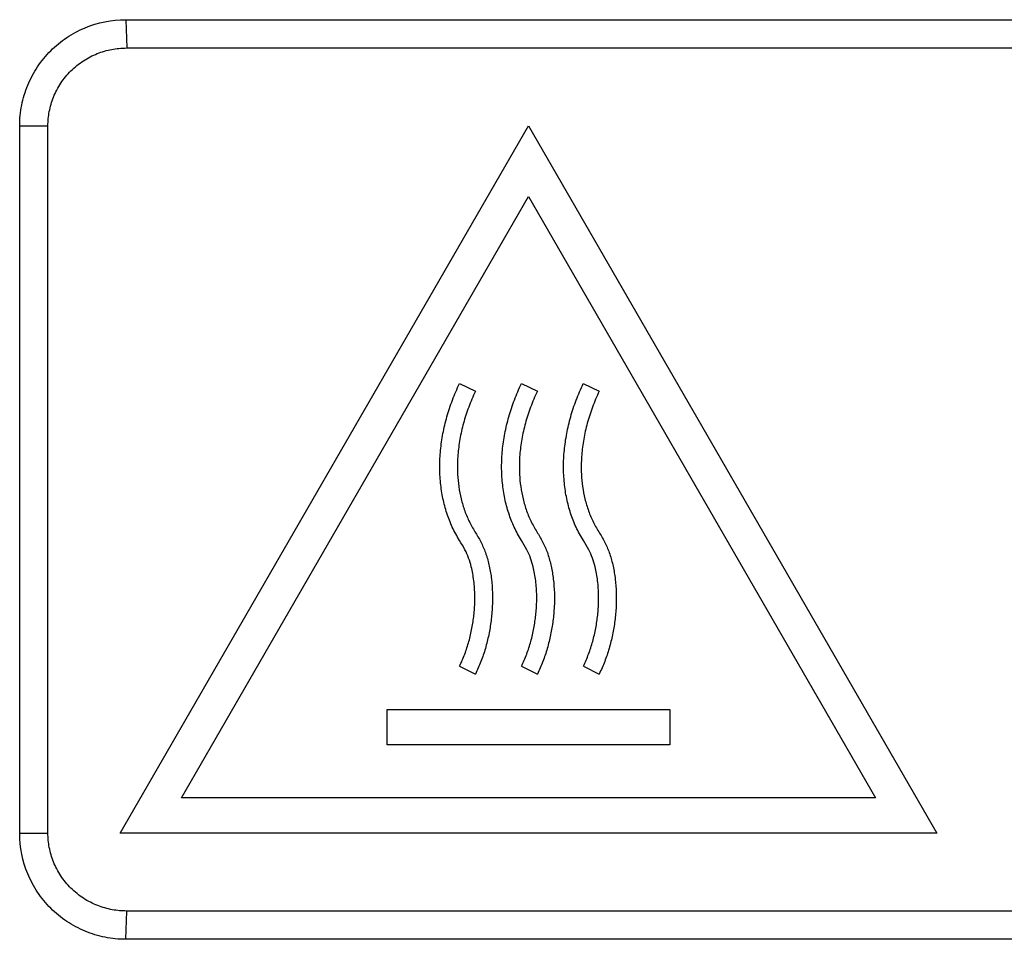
# Model space of a CAD drawing. Header units: millimetres. Extents: x -1111 to 1147, y -743 to 1146.
# Tile 34 of 203: x -402 to -374, y 135 to 161. Entities that reach past the tile are written whole.
import ezdxf

# ---------------------------------------------------------------- set-up
doc = ezdxf.new("R2010")
doc.units = ezdxf.units.MM

msp = doc.modelspace()

# ---------------------------------------------------------------- linework, layer by layer
at = {"color": 7, "linetype": 'Continuous', "lineweight": 25}
for p, q in [((-398.725, 160.777), (-344.758, 160.777)), ((-398.725, 160.777), (-398.698, 159.977)), ((-398.698, 159.977), (-344.73, 159.977)), ((-401.724, 137.777), (-401.724, 157.777)), ((-401.724, 157.777), (-400.924, 157.777)), ((-400.924, 137.777), (-400.924, 157.777)), ((-398.884, 137.777), (-387.337, 157.777)), ((-387.337, 157.777), (-375.79, 137.777)), ((-397.152, 138.777), (-387.337, 155.777)), ((-387.337, 155.777), (-377.522, 138.777)), ((-389.289, 150.49), (-388.837, 150.277)), ((-387.539, 150.49), (-387.087, 150.277)), ((-385.789, 150.49), (-385.337, 150.277)), ((-389.286, 142.497), (-388.837, 142.277)), ((-387.536, 142.497), (-387.087, 142.277)), ((-385.786, 142.497), (-385.337, 142.277)), ((-391.337, 141.277), (-383.337, 141.277)), ((-391.337, 140.277), (-391.337, 141.277)), ((-383.337, 141.277), (-383.337, 140.277)), ((-383.337, 140.277), (-391.337, 140.277)), ((-377.522, 138.777), (-397.152, 138.777)), ((-401.724, 137.777), (-400.924, 137.777)), ((-375.79, 137.777), (-398.884, 137.777)), ((-398.725, 134.777), (-398.698, 135.577)), ((-344.758, 134.777), (-398.725, 134.777))]:
    msp.add_line(p, q, dxfattribs=at)
for points, knots in [([(-401.724, 157.777), (-401.724, 157.975), (-401.704, 158.17), (-401.628, 158.553), (-401.571, 158.743), (-401.42, 159.106), (-401.328, 159.279), (-401.111, 159.605), (-400.984, 159.759), (-400.708, 160.036), (-400.557, 160.16), (-400.23, 160.379), (-400.056, 160.473), (-399.515, 160.697), (-399.121, 160.777), (-398.725, 160.777)], [0, 0, 0, 0, 0.125, 0.125, 0.25, 0.25, 0.375, 0.375, 0.5, 0.5, 0.625, 0.625, 0.75, 0.75, 1, 1, 1, 1]), ([(-400.924, 157.777), (-400.924, 157.911), (-400.898, 158.188), (-400.778, 158.598), (-400.572, 158.991), (-400.333, 159.283), (-400.107, 159.485), (-399.925, 159.617), (-399.731, 159.73), (-399.468, 159.85), (-399.194, 159.929), (-398.913, 159.97), (-398.771, 159.977), (-398.698, 159.977)], [0, 0, 0, 0, 0.115954, 0.238805, 0.36666, 0.497101, 0.562469, 0.627465, 0.691761, 0.755052, 0.877522, 0.936299, 1, 1, 1, 1]), ([(-389.286, 142.497), (-389.259, 142.553), (-389.206, 142.666), (-389.137, 142.84), (-389.075, 143.018), (-389.02, 143.2), (-388.974, 143.385), (-388.934, 143.571), (-388.903, 143.758), (-388.879, 143.944), (-388.863, 144.129), (-388.854, 144.312), (-388.853, 144.575), (-388.875, 144.91), (-388.938, 145.265), (-389.026, 145.557), (-389.134, 145.807), (-389.311, 146.087), (-389.498, 146.424), (-389.654, 146.823), (-389.765, 147.241), (-389.831, 147.681), (-389.854, 148.138), (-389.831, 148.606), (-389.762, 149.08), (-389.649, 149.555), (-389.494, 150.03), (-389.358, 150.336), (-389.289, 150.49)], [0, 0, 0, 0, 0.022286, 0.04482, 0.06754, 0.090381, 0.113272, 0.136139, 0.158908, 0.181504, 0.203849, 0.225872, 0.247497, 0.298387, 0.346614, 0.377247, 0.407895, 0.444639, 0.496475, 0.546693, 0.598555, 0.651964, 0.706838, 0.763065, 0.820544, 0.879215, 0.939042, 1, 1, 1, 1]), ([(-387.536, 142.497), (-387.509, 142.553), (-387.456, 142.666), (-387.387, 142.84), (-387.325, 143.018), (-387.27, 143.2), (-387.224, 143.385), (-387.184, 143.571), (-387.153, 143.758), (-387.129, 143.944), (-387.113, 144.129), (-387.104, 144.312), (-387.103, 144.575), (-387.125, 144.91), (-387.188, 145.265), (-387.276, 145.557), (-387.384, 145.807), (-387.561, 146.087), (-387.748, 146.424), (-387.904, 146.823), (-388.015, 147.241), (-388.081, 147.681), (-388.104, 148.138), (-388.081, 148.606), (-388.012, 149.08), (-387.899, 149.555), (-387.744, 150.03), (-387.608, 150.336), (-387.539, 150.49)], [0, 0, 0, 0, 0.022286, 0.04482, 0.06754, 0.090381, 0.113272, 0.136139, 0.158908, 0.181504, 0.203849, 0.225872, 0.247497, 0.298387, 0.346614, 0.377247, 0.407895, 0.444639, 0.496475, 0.546693, 0.598555, 0.651964, 0.706838, 0.763065, 0.820544, 0.879215, 0.939042, 1, 1, 1, 1]), ([(-385.786, 142.497), (-385.759, 142.553), (-385.706, 142.666), (-385.637, 142.84), (-385.575, 143.018), (-385.52, 143.2), (-385.474, 143.385), (-385.434, 143.571), (-385.403, 143.758), (-385.379, 143.944), (-385.363, 144.129), (-385.354, 144.312), (-385.353, 144.575), (-385.375, 144.91), (-385.438, 145.265), (-385.526, 145.557), (-385.634, 145.807), (-385.811, 146.087), (-385.998, 146.424), (-386.154, 146.823), (-386.265, 147.241), (-386.331, 147.681), (-386.354, 148.138), (-386.331, 148.606), (-386.262, 149.08), (-386.149, 149.555), (-385.994, 150.03), (-385.858, 150.336), (-385.789, 150.49)], [0, 0, 0, 0, 0.022286, 0.04482, 0.06754, 0.090381, 0.113272, 0.136139, 0.158908, 0.181504, 0.203849, 0.225872, 0.247497, 0.298387, 0.346614, 0.377247, 0.407895, 0.444639, 0.496475, 0.546693, 0.598555, 0.651964, 0.706838, 0.763065, 0.820544, 0.879215, 0.939042, 1, 1, 1, 1]), ([(-388.837, 150.277), (-388.871, 150.202), (-388.94, 150.052), (-389.029, 149.825), (-389.109, 149.597), (-389.176, 149.37), (-389.233, 149.144), (-389.278, 148.919), (-389.312, 148.695), (-389.335, 148.474), (-389.348, 148.216), (-389.345, 147.916), (-389.312, 147.573), (-389.247, 147.227), (-389.146, 146.887), (-389.008, 146.562), (-388.832, 146.269), (-388.66, 145.98), (-388.532, 145.665), (-388.439, 145.321), (-388.379, 144.954), (-388.351, 144.571), (-388.355, 144.178), (-388.391, 143.782), (-388.456, 143.388), (-388.552, 143.002), (-388.675, 142.63), (-388.783, 142.394), (-388.837, 142.277)], [0, 0, 0, 0, 0.0297963, 0.0591364, 0.0880241, 0.1164632, 0.1444568, 0.1720066, 0.1991127, 0.2257728, 0.2519816, 0.2921069, 0.3336315, 0.37604, 0.4187449, 0.4610669, 0.5028074, 0.541552, 0.5820592, 0.6248233, 0.6695272, 0.7157504, 0.7630286, 0.8108932, 0.8588973, 0.9066355, 0.9537606, 1, 1, 1, 1]), ([(-387.087, 150.277), (-387.121, 150.202), (-387.19, 150.052), (-387.279, 149.825), (-387.359, 149.597), (-387.426, 149.37), (-387.483, 149.144), (-387.528, 148.919), (-387.562, 148.695), (-387.585, 148.474), (-387.598, 148.216), (-387.595, 147.916), (-387.562, 147.573), (-387.497, 147.227), (-387.396, 146.887), (-387.258, 146.562), (-387.082, 146.269), (-386.91, 145.98), (-386.782, 145.665), (-386.689, 145.321), (-386.629, 144.954), (-386.601, 144.571), (-386.605, 144.178), (-386.641, 143.782), (-386.706, 143.388), (-386.802, 143.002), (-386.925, 142.63), (-387.033, 142.394), (-387.087, 142.277)], [0, 0, 0, 0, 0.029796, 0.059136, 0.088024, 0.116463, 0.144457, 0.172007, 0.199113, 0.225773, 0.251982, 0.292107, 0.333631, 0.37604, 0.418745, 0.461067, 0.502807, 0.541552, 0.582059, 0.624823, 0.669527, 0.71575, 0.763029, 0.810893, 0.858897, 0.906635, 0.953761, 1, 1, 1, 1]), ([(-385.337, 150.277), (-385.371, 150.202), (-385.44, 150.052), (-385.529, 149.825), (-385.609, 149.597), (-385.676, 149.37), (-385.733, 149.144), (-385.778, 148.919), (-385.812, 148.695), (-385.835, 148.474), (-385.848, 148.216), (-385.845, 147.916), (-385.812, 147.573), (-385.747, 147.227), (-385.646, 146.887), (-385.508, 146.562), (-385.332, 146.269), (-385.16, 145.98), (-385.032, 145.665), (-384.939, 145.321), (-384.879, 144.954), (-384.851, 144.571), (-384.855, 144.178), (-384.891, 143.782), (-384.956, 143.388), (-385.052, 143.002), (-385.175, 142.63), (-385.283, 142.394), (-385.337, 142.277)], [0, 0, 0, 0, 0.029796, 0.059136, 0.088024, 0.116463, 0.144457, 0.172007, 0.199113, 0.225773, 0.251982, 0.292107, 0.333631, 0.37604, 0.418745, 0.461067, 0.502807, 0.541552, 0.582059, 0.624823, 0.669527, 0.71575, 0.763029, 0.810893, 0.858897, 0.906635, 0.953761, 1, 1, 1, 1]), ([(-398.725, 134.777), (-398.923, 134.777), (-399.118, 134.796), (-399.501, 134.872), (-399.691, 134.93), (-400.054, 135.08), (-400.226, 135.172), (-400.552, 135.39), (-400.706, 135.517), (-400.983, 135.793), (-401.107, 135.944), (-401.326, 136.272), (-401.42, 136.446), (-401.644, 136.987), (-401.724, 137.381), (-401.724, 137.777)], [0, 0, 0, 0, 0.125, 0.125, 0.25, 0.25, 0.375, 0.375, 0.5, 0.5, 0.625, 0.625, 0.75, 0.75, 1, 1, 1, 1]), ([(-398.698, 135.577), (-398.834, 135.577), (-399.114, 135.602), (-399.456, 135.7), (-399.724, 135.82), (-399.92, 135.933), (-400.105, 136.067), (-400.332, 136.27), (-400.572, 136.562), (-400.778, 136.956), (-400.898, 137.366), (-400.924, 137.642), (-400.924, 137.777)], [0, 0, 0, 0, 0.117741, 0.241621, 0.305693, 0.370809, 0.436652, 0.502882, 0.633328, 0.761188, 0.884042, 1, 1, 1, 1]), ([(-344.73, 135.577), (-346.978, 135.576), (-351.474, 135.577), (-358.219, 135.577), (-364.965, 135.577), (-373.961, 135.577), (-385.205, 135.577), (-394.2, 135.577), (-398.698, 135.577)], [0, 0, 0, 0, 0.124932, 0.249941, 0.374951, 0.499961, 0.74998, 1, 1, 1, 1])]:
    msp.add_open_spline(points, degree=3, knots=knots, dxfattribs=at)

doc.saveas('drawing.dxf')
